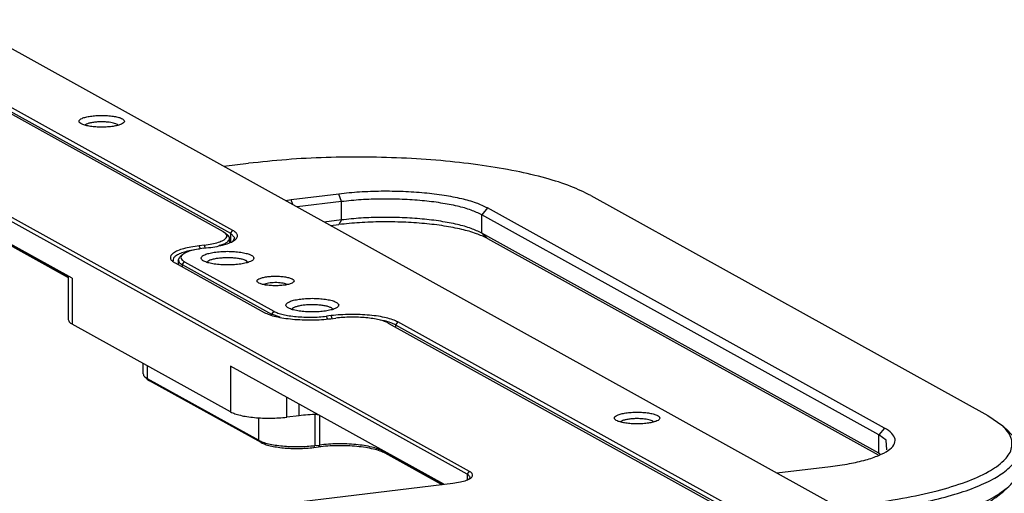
# Model space of a CAD drawing. Header units: inches. Extents: x -399 to 442, y -299 to 295.
# Tile 132 of 134: x 325 to 400, y 182 to 218. Entities that reach past the tile are written whole.
import ezdxf

# ---------------------------------------------------------------- set-up
doc = ezdxf.new("R2010")
doc.units = ezdxf.units.IN

# ---------------------------------------------------------------- blocks, each defined once
blk = doc.blocks.new('E6980-24991_1__306', base_point=(425.991, 223.324))
at = {"color": 7, "linetype": 'Continuous'}
for p, q in [((425.991, 257.971), (428.341, 258.255)), ((432.361, 254.799), (431.863, 254.712)), ((436.892, 255.346), (432.361, 254.799)), ((460.767, 255.2), (498.38, 234.324)), ((437.146, 254.626), (432.934, 254.118)), ((488.592, 233.142), (450.979, 254.019)), ((437.146, 252.887), (435.507, 252.689)), ((488.048, 232.497), (450.435, 253.374)), ((436.111, 252.354), (436.892, 252.448)), ((488.048, 230.759), (450.435, 251.635)), ((450.979, 251.121), (487.967, 230.592)), ((498.38, 234.324), (499.774, 233.347)), ((500.352, 232.809), (499.774, 233.347)), ((488.729, 231.986), (488.048, 232.497)), ((488.789, 231.093), (488.729, 231.986)), ((488.048, 230.759), (488.135, 230.694)), ((501.266, 231.075), (501.266, 229.337)), ((478.933, 228.95), (483.465, 229.497)), ((478.356, 228.907), (478.933, 228.95)), ((500.352, 227.603), (499.774, 227.065)), ((486.578, 225.931), (484.228, 225.648)), ((486.832, 225.211), (485.339, 225.031)), ((487.855, 223.634), (491.609, 224.228)), ((488.414, 223.324), (491.24, 223.771))]:
    blk.add_line(p, q, dxfattribs=at)
at = {"color": 1, "linetype": 'Continuous'}
for p, q in [((432.52, 254.347), (432.361, 254.799)), ((437.146, 254.626), (436.892, 255.346)), ((437.146, 252.887), (437.146, 254.626)), ((450.979, 254.019), (450.435, 253.374)), ((437.146, 252.887), (436.892, 252.448)), ((450.435, 251.635), (450.435, 253.374)), ((450.979, 251.121), (450.435, 251.635)), ((488.592, 233.142), (488.048, 232.497)), ((488.048, 230.759), (488.048, 232.497)), ((488.124, 230.687), (488.048, 230.759)), ((486.832, 225.211), (486.578, 225.931)), ((486.832, 224.202), (486.832, 225.211))]:
    blk.add_line(p, q, dxfattribs=at)
at = {"color": 7, "linetype": 'Continuous'}
for points, knots in [([(460.767, 255.2), (460.145, 255.503), (458.77, 256.172), (456.377, 256.901), (453.572, 257.563), (450.398, 258.096), (446.938, 258.499), (443.275, 258.758), (439.498, 258.869), (435.702, 258.824), (431.976, 258.641), (429.536, 258.382), (428.341, 258.255)], [0, 0, 0, 0, 2.073308, 4.579793, 7.480986, 10.720281, 14.228497, 17.927541, 21.733386, 25.55879, 29.315928, 32.919014, 32.919014, 32.919014, 32.919014]), ([(450.979, 254.019), (450.63, 254.183), (449.844, 254.552), (448.455, 254.918), (446.811, 255.236), (444.956, 255.459), (442.966, 255.59), (440.915, 255.616), (438.881, 255.55), (437.545, 255.413), (436.892, 255.346)], [0, 0, 0, 0, 1.155298, 2.599006, 4.292305, 6.18027, 8.1976, 10.27268, 12.331189, 14.299575, 14.299575, 14.299575, 14.299575]), ([(450.435, 253.374), (450.106, 253.529), (449.365, 253.877), (448.054, 254.222), (446.503, 254.522), (444.753, 254.733), (442.876, 254.856), (440.941, 254.881), (439.022, 254.818), (437.762, 254.689), (437.146, 254.626)], [0, 0, 0, 0, 1.089904, 2.451893, 4.049345, 5.830444, 7.733585, 9.691208, 11.633197, 13.490165, 13.490165, 13.490165, 13.490165]), ([(450.435, 251.635), (450.106, 251.79), (449.365, 252.138), (448.054, 252.484), (446.503, 252.783), (444.753, 252.994), (442.876, 253.117), (440.941, 253.142), (439.022, 253.079), (437.762, 252.95), (437.146, 252.887)], [0, 0, 0, 0, 1.089904, 2.451893, 4.049345, 5.830444, 7.733585, 9.691208, 11.633197, 13.490165, 13.490165, 13.490165, 13.490165]), ([(450.979, 251.121), (450.63, 251.285), (449.844, 251.654), (448.455, 252.021), (446.811, 252.338), (444.956, 252.562), (442.966, 252.692), (440.915, 252.719), (438.881, 252.652), (437.545, 252.515), (436.892, 252.448)], [0, 0, 0, 0, 1.155298, 2.599006, 4.292305, 6.18027, 8.1976, 10.27268, 12.331189, 14.299575, 14.299575, 14.299575, 14.299575]), ([(486.578, 225.931), (487.817, 226.099), (490.163, 226.418), (493.416, 227.12), (496.15, 227.94), (498.298, 228.87), (499.806, 229.876), (500.704, 231.032), (500.665, 232.399), (500.089, 233.012), (499.774, 233.347)], [0, 0, 0, 0, 3.748286, 7.10046, 9.972148, 12.305334, 14.086116, 15.392512, 16.50122, 17.84183, 17.84183, 17.84183, 17.84183]), ([(483.465, 229.497), (484.063, 229.579), (485.185, 229.732), (486.719, 230.083), (487.968, 230.494), (488.881, 230.959), (489.486, 231.469), (489.656, 232.137), (489.253, 232.742), (488.836, 232.995), (488.592, 233.142)], [0, 0, 0, 0, 1.808995, 3.397355, 4.716414, 5.737573, 6.470758, 7.019592, 7.627638, 8.483579, 8.483579, 8.483579, 8.483579]), ([(501.266, 231.075), (501.215, 231.38), (501.101, 232.053), (500.617, 232.541), (500.352, 232.809)], [0, 0, 0, 0, 0.904538, 2.002836, 2.002836, 2.002836, 2.002836]), ([(486.832, 225.211), (487.866, 225.348), (489.85, 225.612), (492.658, 226.163), (495.142, 226.8), (497.249, 227.52), (498.956, 228.306), (500.204, 229.149), (501.079, 230.052), (501.208, 230.758), (501.266, 231.075)], [0, 0, 0, 0, 3.128094, 6.003946, 8.578846, 10.813749, 12.683306, 14.183729, 15.350891, 16.299191, 16.299191, 16.299191, 16.299191]), ([(500.352, 227.603), (500.617, 227.871), (501.101, 228.359), (501.215, 229.032), (501.266, 229.337)], [0, 0, 0, 0, 1.098298, 2.002837, 2.002837, 2.002837, 2.002837]), ([(491.609, 224.228), (492.595, 224.442), (494.431, 224.842), (496.895, 225.648), (498.888, 226.485), (499.906, 227.262), (500.352, 227.603)], [0, 0, 0, 0, 3.024913, 5.631805, 7.779505, 9.45913, 9.45913, 9.45913, 9.45913]), ([(491.24, 223.771), (492.203, 223.98), (493.995, 224.37), (496.4, 225.157), (498.346, 225.974), (499.338, 226.732), (499.774, 227.065)], [0, 0, 0, 0, 2.952317, 5.496645, 7.592801, 9.232115, 9.232115, 9.232115, 9.232115])]:
    blk.add_open_spline(points, degree=3, knots=knots, dxfattribs=at)
blk = doc.blocks.new('handles__307', base_point=(106.234, 185.306))
blk.add_blockref('E6980-24991_1__306', (425.991, 223.324))
blk = doc.blocks.new('E6980-24110__339', base_point=(64.875, 148.295))
at = {"color": 7, "linetype": 'Continuous'}
for p, q in [((541.344, 193.946), (344.573, 303.161)), ((426.848, 251.892), (394.771, 269.696)), ((394.544, 269.427), (426.621, 251.623)), ((412.879, 261.908), (412.86, 261.876)), ((415.998, 261.866), (415.925, 261.942)), ((397.519, 255.137), (411.262, 247.509)), ((397.746, 254.923), (411.262, 247.421)), ((427.038, 251.182), (426.621, 251.623)), ((426.866, 250.892), (427.038, 251.182)), ((424.097, 250.204), (424.55, 250.258)), ((421.682, 249.083), (421.828, 249.36)), ((421.682, 249.083), (421.682, 248.635)), ((422.069, 249.584), (421.828, 249.36)), ((422.057, 248.645), (430.509, 243.954)), ((422.283, 248.914), (430.736, 244.222)), ((424.467, 248.956), (424.416, 248.87)), ((428.284, 248.865), (428.159, 248.997)), ((429.974, 246.833), (429.785, 246.752)), ((432.01, 246.758), (431.74, 246.853)), ((432.497, 244.499), (432.446, 244.413)), ((436.314, 244.408), (436.189, 244.54)), ((431.336, 243.662), (430.509, 243.954)), ((436.172, 243.808), (435.719, 243.753)), ((441.22, 243.311), (440.809, 243.375)), ((442.258, 242.944), (474.335, 225.14)), ((474.561, 225.409), (442.485, 243.213)), ((418.36, 238.287), (418.36, 239.278)), ((418.506, 238.01), (418.747, 237.786)), ((418.506, 238.01), (418.734, 237.85)), ((418.734, 237.85), (429.3, 231.986)), ((418.747, 237.786), (418.961, 237.636)), ((429.526, 231.771), (418.961, 237.636)), ((463.593, 233.76), (463.574, 233.727)), ((466.712, 233.717), (466.639, 233.794)), ((434.51, 231.302), (434.963, 231.357)), ((434.615, 231.485), (435.069, 231.54)), ((441.049, 230.976), (446.757, 227.808)), ((446.626, 227.792), (441.275, 230.762))]:
    blk.add_line(p, q, dxfattribs=at)
at = {"color": 1, "linetype": 'Continuous'}
for p, q in [((426.621, 251.623), (426.848, 251.892)), ((426.621, 251.623), (426.621, 250.788)), ((422.057, 248.645), (422.283, 248.914)), ((422.057, 248.645), (422.057, 248.427)), ((430.736, 244.222), (430.509, 243.954)), ((430.509, 243.873), (430.509, 243.954)), ((435.809, 243.497), (435.719, 243.753)), ((436.269, 243.534), (436.172, 243.808)), ((442.485, 243.213), (442.258, 242.944)), ((442.258, 242.944), (442.258, 242.726)), ((418.734, 239.07), (418.734, 237.85)), ((418.734, 237.85), (418.961, 237.636)), ((429.3, 231.986), (429.3, 234.131)), ((434.615, 234.417), (434.615, 231.485)), ((435.069, 234.35), (435.069, 231.54)), ((429.3, 231.986), (429.526, 231.771)), ((434.51, 231.302), (434.615, 231.485)), ((435.069, 231.54), (434.963, 231.357)), ((441.049, 231.031), (441.049, 230.976)), ((441.049, 230.976), (441.275, 230.762))]:
    blk.add_line(p, q, dxfattribs=at)
at = {"color": 7, "linetype": 'Continuous'}
for points, knots in [([(416.58, 262.245), (416.559, 262.296), (416.508, 262.429), (416.255, 262.543), (415.924, 262.655), (415.482, 262.736), (414.975, 262.79), (414.43, 262.807), (413.885, 262.79), (413.376, 262.736), (412.938, 262.655), (412.598, 262.543), (412.367, 262.429), (412.246, 262.245), (412.367, 262.061), (412.598, 261.946), (412.938, 261.835), (413.376, 261.753), (413.885, 261.7), (414.43, 261.682), (414.975, 261.7), (415.482, 261.753), (415.924, 261.835), (416.255, 261.946), (416.508, 262.061), (416.559, 262.193), (416.58, 262.245)], [0, 0, 0, 0, 0.161585, 0.414852, 0.77544, 1.229416, 1.750926, 2.30771, 2.864494, 3.386004, 3.83998, 4.200568, 4.453836, 4.61542, 4.777005, 5.030273, 5.390861, 5.844836, 6.366347, 6.923131, 7.479914, 8.001425, 8.4554, 8.815989, 9.069256, 9.230841, 9.230841, 9.230841, 9.230841]), ([(414.994, 262.163), (414.854, 262.173), (414.571, 262.194), (414.149, 262.187), (413.746, 262.156), (413.39, 262.097), (413.099, 262.027), (412.944, 261.943), (412.879, 261.908)], [0, 0, 0, 0, 0.421218, 0.851571, 1.263737, 1.631921, 1.934307, 2.156425, 2.156425, 2.156425, 2.156425]), ([(415.925, 261.942), (415.871, 261.968), (415.748, 262.025), (415.532, 262.082), (415.276, 262.132), (415.091, 262.153), (414.994, 262.163)], [0, 0, 0, 0, 0.1798345, 0.4045632, 0.6681434, 0.9620254, 0.9620254, 0.9620254, 0.9620254]), ([(424.55, 250.258), (424.818, 250.295), (425.321, 250.364), (426.008, 250.521), (426.568, 250.705), (426.977, 250.914), (427.248, 251.142), (427.324, 251.442), (427.144, 251.713), (426.957, 251.826), (426.848, 251.892)], [0, 0, 0, 0, 0.810635, 1.5224, 2.113487, 2.571082, 2.899632, 3.145572, 3.418046, 3.801604, 3.801604, 3.801604, 3.801604]), ([(424.097, 250.204), (423.866, 250.172), (423.435, 250.113), (422.858, 249.97), (422.396, 249.816), (422.166, 249.653), (422.069, 249.584)], [0, 0, 0, 0, 0.699415, 1.302288, 1.78695, 2.143445, 2.143445, 2.143445, 2.143445]), ([(421.682, 249.083), (421.707, 249.003), (421.768, 248.807), (421.949, 248.705), (422.057, 248.645)], [0, 0, 0, 0, 0.2433098, 0.5953541, 0.5953541, 0.5953541, 0.5953541]), ([(422.069, 249.584), (422.02, 249.532), (421.931, 249.437), (421.927, 249.226), (422.067, 249.046), (422.204, 248.962), (422.283, 248.914)], [0, 0, 0, 0, 0.2072115, 0.3787229, 0.5818434, 0.8593229, 0.8593229, 0.8593229, 0.8593229]), ([(428.846, 249.261), (428.823, 249.321), (428.762, 249.476), (428.469, 249.609), (428.084, 249.738), (427.57, 249.833), (426.981, 249.895), (426.346, 249.916), (425.712, 249.895), (425.121, 249.833), (424.611, 249.738), (424.216, 249.609), (423.947, 249.476), (423.807, 249.261), (423.947, 249.047), (424.216, 248.914), (424.611, 248.784), (425.121, 248.69), (425.712, 248.628), (426.346, 248.607), (426.981, 248.628), (427.57, 248.69), (428.084, 248.784), (428.469, 248.914), (428.762, 249.047), (428.823, 249.201), (428.846, 249.261)], [0, 0, 0, 0, 0.187889, 0.482386, 0.901675, 1.429553, 2.035961, 2.683384, 3.330807, 3.937215, 4.465093, 4.884382, 5.178879, 5.366768, 5.554657, 5.849154, 6.268443, 6.796321, 7.402729, 8.050152, 8.697575, 9.303982, 9.831861, 10.25115, 10.545647, 10.733536, 10.733536, 10.733536, 10.733536]), ([(428.159, 248.997), (428.077, 249.034), (427.891, 249.119), (427.558, 249.195), (427.162, 249.257), (426.722, 249.292), (426.261, 249.3), (425.804, 249.281), (425.377, 249.237), (425.004, 249.166), (424.698, 249.085), (424.536, 248.994), (424.467, 248.956)], [0, 0, 0, 0, 0.268167, 0.612875, 1.019738, 1.469041, 1.937983, 2.402431, 2.838549, 3.224465, 3.542119, 3.78, 3.78, 3.78, 3.78]), ([(432.646, 247.098), (432.626, 247.143), (432.573, 247.264), (432.332, 247.36), (432.019, 247.455), (431.605, 247.517), (431.139, 247.552), (430.653, 247.552), (430.186, 247.517), (429.776, 247.455), (429.453, 247.36), (429.234, 247.264), (429.113, 247.098), (429.234, 246.931), (429.453, 246.836), (429.776, 246.741), (430.186, 246.678), (430.653, 246.643), (431.139, 246.643), (431.605, 246.678), (432.019, 246.741), (432.332, 246.836), (432.573, 246.931), (432.626, 247.052), (432.646, 247.098)], [0, 0, 0, 0, 0.145974, 0.383812, 0.72424, 1.149027, 1.62833, 2.126432, 2.605735, 3.030522, 3.370949, 3.608789, 3.754762, 3.900735, 4.138574, 4.479001, 4.903789, 5.383092, 5.881194, 6.360497, 6.785284, 7.125711, 7.36355, 7.509524, 7.509524, 7.509524, 7.509524]), ([(431.74, 246.853), (431.652, 246.871), (431.462, 246.909), (431.161, 246.934), (430.842, 246.942), (430.528, 246.927), (430.237, 246.896), (430.057, 246.853), (429.974, 246.833)], [0, 0, 0, 0, 0.271659, 0.579656, 0.904818, 1.226514, 1.524405, 1.780205, 1.780205, 1.780205, 1.780205]), ([(436.876, 244.805), (436.853, 244.865), (436.792, 245.019), (436.499, 245.152), (436.114, 245.282), (435.6, 245.376), (435.01, 245.438), (434.376, 245.459), (433.742, 245.438), (433.151, 245.376), (432.641, 245.282), (432.246, 245.152), (431.977, 245.019), (431.837, 244.805), (431.977, 244.591), (432.246, 244.457), (432.641, 244.328), (433.151, 244.233), (433.742, 244.171), (434.376, 244.151), (435.01, 244.171), (435.6, 244.233), (436.114, 244.328), (436.499, 244.457), (436.792, 244.591), (436.853, 244.745), (436.876, 244.805)], [0, 0, 0, 0, 0.187889, 0.482386, 0.901675, 1.429553, 2.035961, 2.683384, 3.330807, 3.937215, 4.465093, 4.884382, 5.178879, 5.366768, 5.554657, 5.849154, 6.268443, 6.796321, 7.402729, 8.050152, 8.697575, 9.303982, 9.831861, 10.25115, 10.545647, 10.733536, 10.733536, 10.733536, 10.733536]), ([(436.189, 244.54), (436.107, 244.577), (435.921, 244.662), (435.587, 244.738), (435.192, 244.8), (434.751, 244.835), (434.29, 244.844), (433.834, 244.825), (433.407, 244.78), (433.034, 244.71), (432.728, 244.628), (432.566, 244.538), (432.497, 244.499)], [0, 0, 0, 0, 0.268167, 0.612875, 1.019739, 1.469043, 1.937987, 2.402436, 2.838554, 3.224471, 3.542126, 3.780007, 3.780007, 3.780007, 3.780007]), ([(430.736, 244.222), (430.859, 244.164), (431.137, 244.034), (431.629, 243.904), (432.21, 243.792), (432.866, 243.713), (433.57, 243.667), (434.296, 243.657), (435.016, 243.681), (435.488, 243.729), (435.719, 243.753)], [0, 0, 0, 0, 0.408714, 0.91946, 1.518504, 2.186416, 2.900094, 3.634203, 4.362449, 5.058812, 5.058812, 5.058812, 5.058812]), ([(442.485, 243.213), (442.328, 243.287), (441.976, 243.452), (441.354, 243.616), (440.617, 243.758), (439.786, 243.858), (438.894, 243.917), (437.975, 243.929), (437.063, 243.899), (436.465, 243.838), (436.172, 243.808)], [0, 0, 0, 0, 0.517704, 1.164649, 1.923439, 2.769461, 3.673453, 4.603324, 5.525769, 6.407828, 6.407828, 6.407828, 6.407828]), ([(442.258, 242.944), (442.11, 243.014), (441.776, 243.172), (441.419, 243.261), (441.22, 243.311)], [0, 0, 0, 0, 0.49046, 1.103359, 1.103359, 1.103359, 1.103359]), ([(418.36, 238.287), (418.368, 238.239), (418.386, 238.131), (418.463, 238.053), (418.506, 238.01)], [0, 0, 0, 0, 0.1447272, 0.3204567, 0.3204567, 0.3204567, 0.3204567]), ([(467.294, 234.096), (467.274, 234.148), (467.222, 234.281), (466.969, 234.395), (466.639, 234.507), (466.197, 234.588), (465.689, 234.641), (465.144, 234.659), (464.599, 234.641), (464.09, 234.588), (463.652, 234.507), (463.312, 234.395), (463.081, 234.281), (462.96, 234.096), (463.081, 233.912), (463.312, 233.798), (463.652, 233.686), (464.09, 233.605), (464.599, 233.552), (465.144, 233.534), (465.689, 233.552), (466.197, 233.605), (466.639, 233.686), (466.969, 233.798), (467.222, 233.912), (467.274, 234.045), (467.294, 234.096)], [0, 0, 0, 0, 0.161585, 0.414852, 0.77544, 1.229416, 1.750926, 2.30771, 2.864494, 3.386004, 3.83998, 4.200568, 4.453836, 4.61542, 4.777005, 5.030273, 5.390861, 5.844836, 6.366347, 6.923131, 7.479914, 8.001425, 8.4554, 8.815989, 9.069256, 9.230841, 9.230841, 9.230841, 9.230841]), ([(465.708, 234.015), (465.568, 234.025), (465.285, 234.045), (464.863, 234.039), (464.46, 234.008), (464.105, 233.949), (463.813, 233.879), (463.659, 233.795), (463.593, 233.76)], [0, 0, 0, 0, 0.421218, 0.851571, 1.263737, 1.631922, 1.934307, 2.156426, 2.156426, 2.156426, 2.156426]), ([(466.639, 233.794), (466.585, 233.819), (466.463, 233.877), (466.246, 233.934), (465.991, 233.984), (465.806, 234.004), (465.708, 234.015)], [0, 0, 0, 0, 0.1798345, 0.4045631, 0.6681432, 0.9620251, 0.9620251, 0.9620251, 0.9620251]), ([(429.3, 231.986), (429.432, 231.924), (429.728, 231.785), (430.252, 231.646), (430.873, 231.526), (431.573, 231.442), (432.324, 231.393), (433.097, 231.383), (433.865, 231.408), (434.369, 231.46), (434.615, 231.485)], [0, 0, 0, 0, 0.435962, 0.980757, 1.619738, 2.332178, 3.093434, 3.876483, 4.653279, 5.396066, 5.396066, 5.396066, 5.396066]), ([(429.526, 231.771), (429.65, 231.713), (429.928, 231.583), (430.419, 231.453), (431.001, 231.341), (431.657, 231.262), (432.361, 231.216), (433.087, 231.206), (433.806, 231.23), (434.279, 231.278), (434.51, 231.302)], [0, 0, 0, 0, 0.408714, 0.91946, 1.518504, 2.186416, 2.900094, 3.634203, 4.362449, 5.058812, 5.058812, 5.058812, 5.058812]), ([(441.275, 230.762), (441.119, 230.836), (440.767, 231.001), (440.144, 231.165), (439.407, 231.307), (438.576, 231.407), (437.685, 231.466), (436.766, 231.478), (435.854, 231.448), (435.256, 231.387), (434.963, 231.357)], [0, 0, 0, 0, 0.517704, 1.164649, 1.923439, 2.769461, 3.673453, 4.603324, 5.525769, 6.407828, 6.407828, 6.407828, 6.407828]), ([(441.049, 230.976), (440.901, 231.046), (440.567, 231.202), (439.977, 231.358), (439.279, 231.493), (438.492, 231.588), (437.647, 231.643), (436.776, 231.654), (435.913, 231.626), (435.346, 231.568), (435.069, 231.54)], [0, 0, 0, 0, 0.490457, 1.103352, 1.822205, 2.6237, 3.480113, 4.361043, 5.234939, 6.070574, 6.070574, 6.070574, 6.070574])]:
    blk.add_open_spline(points, degree=3, knots=knots, dxfattribs=at)
blk = doc.blocks.new('E6980-64110__340', base_point=(64.875, 148.295))
for name, p in [('E6980-24110__339', (64.875, 148.295)), ('handles__307', (106.234, 185.306))]:
    blk.add_blockref(name, p)
blk = doc.blocks.new('N2390-20310_plate__399', base_point=(133.244, 193.193))
at = {"color": 7, "linetype": 'Continuous'}
for p, q in [((393.865, 269.587), (425.941, 251.783)), ((449.265, 229.039), (389.253, 262.348)), ((449.038, 228.77), (389.026, 262.079)), ((411.637, 247.356), (389.026, 259.905)), ((425.941, 251.783), (426.156, 251.633)), ((426.156, 251.633), (426.396, 251.408)), ((426.434, 251.371), (426.168, 251.569)), ((426.508, 251.268), (426.168, 251.569)), ((426.396, 251.408), (426.434, 251.371)), ((426.434, 251.371), (426.508, 251.268)), ((426.543, 251.131), (426.543, 250.754)), ((423.691, 250.127), (423.576, 250.112)), ((424.128, 250.493), (423.674, 250.438)), ((425.657, 250.481), (425.54, 250.446)), ((421.186, 249.032), (421.2, 248.992)), ((421.377, 248.804), (429.829, 244.113)), ((411.262, 247.564), (411.262, 243.447)), ((436.142, 243.518), (436.595, 243.573)), ((426.639, 234.682), (411.637, 243.009)), ((441.578, 243.104), (473.655, 225.3)), ((446.838, 227.818), (426.639, 239.029)), ((433.124, 234.322), (431.955, 234.181)), ((434.83, 234.43), (434.931, 234.426)), ((401.364, 222.329), (447.693, 227.921)), ((449.316, 228.476), (449.233, 228.336))]:
    blk.add_line(p, q, dxfattribs=at)
at = {"color": 1, "linetype": 'Continuous'}
for p, q in [((423.778, 250.143), (423.674, 250.438)), ((424.128, 250.493), (424.224, 250.219)), ((411.637, 247.356), (411.637, 243.009)), ((426.639, 239.029), (426.639, 234.682)), ((431.955, 234.181), (431.955, 236.078)), ((433.124, 234.322), (433.124, 235.429)), ((449.038, 228.77), (449.265, 229.039)), ((449.038, 228.77), (449.038, 228.253))]:
    blk.add_line(p, q, dxfattribs=at)
at = {"color": 7, "linetype": 'Continuous'}
for points, knots in [([(424.128, 250.493), (424.377, 250.528), (424.837, 250.593), (425.451, 250.745), (425.909, 250.932), (426.219, 251.126), (426.336, 251.427), (426.218, 251.562), (426.156, 251.633)], [0, 0, 0, 0, 0.755177, 1.394104, 1.890622, 2.237112, 2.473901, 2.735369, 2.735369, 2.735369, 2.735369]), ([(425.657, 250.481), (425.785, 250.526), (426.016, 250.606), (426.295, 250.762), (426.497, 250.929), (426.529, 251.07), (426.543, 251.131)], [0, 0, 0, 0, 0.405956, 0.727318, 0.967927, 1.15186, 1.15186, 1.15186, 1.15186]), ([(426.543, 251.131), (426.541, 251.154), (426.538, 251.202), (426.518, 251.245), (426.508, 251.268)], [0, 0, 0, 0, 0.0689972, 0.1420054, 0.1420054, 0.1420054, 0.1420054]), ([(423.674, 250.438), (423.407, 250.402), (422.904, 250.333), (422.216, 250.175), (421.656, 249.991), (421.248, 249.783), (420.976, 249.554), (420.9, 249.255), (421.081, 248.984), (421.268, 248.871), (421.377, 248.804)], [0, 0, 0, 0, 0.810635, 1.5224, 2.113487, 2.571082, 2.899632, 3.145572, 3.418046, 3.801604, 3.801604, 3.801604, 3.801604]), ([(423.576, 250.112), (423.34, 250.076), (422.898, 250.008), (422.296, 249.859), (421.805, 249.688), (421.456, 249.497), (421.207, 249.284), (421.193, 249.108), (421.186, 249.032)], [0, 0, 0, 0, 0.715922, 1.341477, 1.859702, 2.261444, 2.552634, 2.774978, 2.774978, 2.774978, 2.774978]), ([(411.262, 243.447), (411.287, 243.367), (411.348, 243.171), (411.529, 243.069), (411.637, 243.009)], [0, 0, 0, 0, 0.2433102, 0.5953554, 0.5953554, 0.5953554, 0.5953554]), ([(429.829, 244.113), (429.986, 244.04), (430.338, 243.874), (430.96, 243.71), (431.697, 243.568), (432.528, 243.468), (433.42, 243.409), (434.339, 243.397), (435.251, 243.427), (435.849, 243.488), (436.142, 243.518)], [0, 0, 0, 0, 0.517704, 1.164649, 1.923439, 2.769461, 3.673453, 4.603324, 5.525769, 6.407828, 6.407828, 6.407828, 6.407828]), ([(441.578, 243.104), (441.455, 243.162), (441.177, 243.292), (440.685, 243.422), (440.104, 243.534), (439.448, 243.613), (438.744, 243.659), (438.018, 243.669), (437.298, 243.645), (436.826, 243.597), (436.595, 243.573)], [0, 0, 0, 0, 0.408714, 0.91946, 1.518504, 2.186416, 2.900094, 3.634203, 4.362449, 5.058812, 5.058812, 5.058812, 5.058812]), ([(426.639, 234.682), (426.771, 234.62), (427.068, 234.481), (427.592, 234.343), (428.212, 234.223), (428.912, 234.139), (429.663, 234.089), (430.437, 234.079), (431.205, 234.104), (431.709, 234.156), (431.955, 234.181)], [0, 0, 0, 0, 0.435962, 0.980757, 1.619738, 2.332178, 3.093434, 3.876483, 4.653279, 5.396066, 5.396066, 5.396066, 5.396066]), ([(434.83, 234.43), (434.538, 234.424), (433.969, 234.41), (433.401, 234.351), (433.124, 234.322)], [0, 0, 0, 0, 0.8739, 1.709541, 1.709541, 1.709541, 1.709541]), ([(447.693, 227.921), (447.932, 227.955), (448.367, 228.016), (448.94, 228.172), (449.331, 228.346), (449.597, 228.574), (449.532, 228.888), (449.365, 228.982), (449.265, 229.039)], [0, 0, 0, 0, 0.725212, 1.320822, 1.758327, 2.040604, 2.263082, 2.593153, 2.593153, 2.593153, 2.593153]), ([(449.316, 228.476), (449.293, 228.529), (449.235, 228.658), (449.111, 228.729), (449.038, 228.77)], [0, 0, 0, 0, 0.1720874, 0.4143323, 0.4143323, 0.4143323, 0.4143323])]:
    blk.add_open_spline(points, degree=3, knots=knots, dxfattribs=at)
blk = doc.blocks.new('N2390-20310__400', base_point=(133.244, 193.193))
blk.add_blockref('N2390-20310_plate__399', (133.244, 193.193))
blk = doc.blocks.new('N2390-60310__401', base_point=(133.244, 193.193))
blk.add_blockref('N2390-20310__400', (133.244, 193.193))
blk = doc.blocks.new('N2494-90111__402', base_point=(64.875, -291.434))
for name, p in [('E6980-64110__340', (64.875, 148.295)), ('N2390-60310__401', (133.244, 193.193))]:
    blk.add_blockref(name, p)
blk = doc.blocks.new('gen2', base_point=(303.75, 141.25))
blk.add_blockref('N2494-90111__402', (64.875, -291.434))

msp = doc.modelspace()

# ---------------------------------------------------------------- block references
at = {"xscale": 0.8, "yscale": 0.8, "zscale": 0.8}
msp.add_blockref('gen2', (243, 113), dxfattribs=at)

doc.saveas('drawing.dxf')
